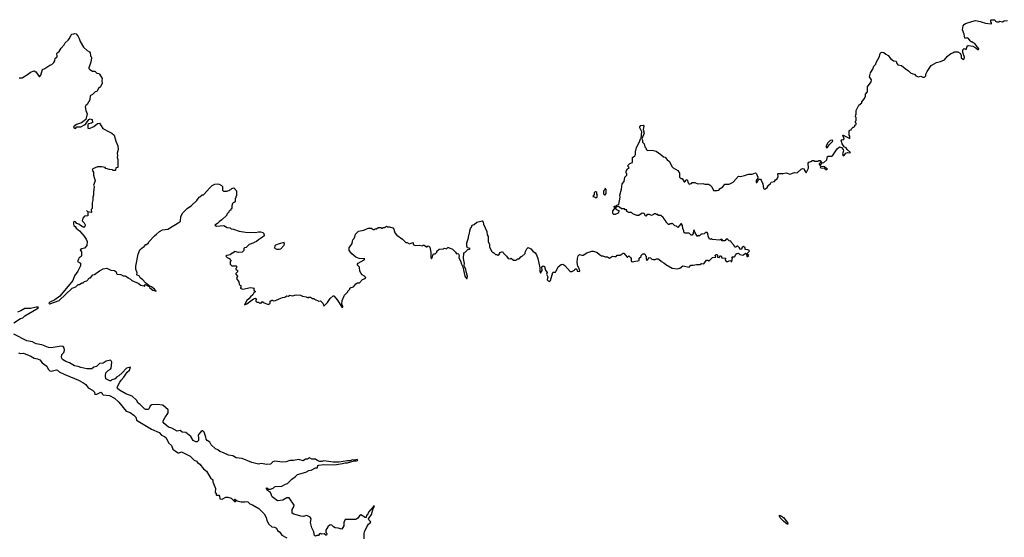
# Model space of a CAD drawing. Extents: x 2323203 to 2567568, y 883585 to 1022917.
# Tile 133 of 256: x 2481323 to 2495149, y 921866 to 929140. Entities that reach past the tile are written whole.
import ezdxf

# ---------------------------------------------------------------- set-up
doc = ezdxf.new("R2010")
doc.units = 0

msp = doc.modelspace()

# ---------------------------------------------------------------- linework, layer by layer
at = {"layer": '0CON10XD'}
for points in [[(2493553, 928595), (2493592, 928562), (2493630, 928555), (2493638, 928525), (2493656, 928506), (2493706, 928496), (2493755, 928452), (2493803, 928423), (2493830, 928395), (2493865, 928378), (2493890, 928375), (2493905, 928350), (2493945, 928338), (2493975, 928348), (2494005, 928332), (2494027, 928333), (2494045, 928350), (2494048, 928375), (2494065, 928410), (2494124, 928496), (2494195, 928538), (2494255, 928552), (2494310, 928575), (2494351, 928629), (2494400, 928665), (2494425, 928672), (2494445, 928688), (2494495, 928690), (2494528, 928668), (2494544, 928635), (2494544, 928605), (2494575, 928580), (2494585, 928590), (2494588, 928615), (2494565, 928680), (2494568, 928715), (2494585, 928737), (2494615, 928720), (2494632, 928775), (2494645, 928779), (2494705, 928767), (2494750, 928745), (2494775, 928722), (2494785, 928720), (2494790, 928725), (2494785, 928740), (2494767, 928757), (2494736, 928806), (2494710, 928815), (2494695, 928830), (2494685, 928830), (2494671, 928841), (2494646, 928876), (2494627, 928887), (2494615, 928880), (2494595, 928880), (2494583, 928935), (2494561, 928995), (2494573, 929055), (2494585, 929074), (2494603, 929085), (2494695, 929116), (2494745, 929127), (2494815, 929116), (2494825, 929108), (2494885, 929089), (2494965, 929082), (2494970, 929085), (2494970, 929095), (2494960, 929105), (2494960, 929135), (2494965, 929140), (2495015, 929140), (2495025, 929120), (2495045, 929110), (2495075, 929110), (2495085, 929120), (2495125, 929112), (2495147, 929123), (2495195, 929128)], [(2481315, 928322), (2481360, 928325), (2481445, 928377), (2481475, 928404), (2481525, 928420), (2481548, 928408), (2481595, 928342), (2481605, 928340), (2481619, 928361), (2481645, 928440), (2481675, 928452), (2481745, 928502), (2481775, 928510), (2481805, 928540), (2481817, 928563), (2481822, 928598), (2481846, 928614), (2481852, 928625), (2481843, 928665), (2481848, 928675), (2481876, 928694), (2481905, 928738), (2481950, 928785), (2481964, 928816), (2482006, 928854), (2482022, 928875), (2482044, 928926), (2482055, 928938), (2482085, 928940), (2482095, 928948), (2482115, 928940), (2482145, 928903), (2482160, 928875), (2482171, 928831), (2482220, 928755), (2482271, 928705), (2482305, 928686), (2482314, 928675), (2482319, 928635), (2482332, 928605), (2482321, 928545), (2482296, 928465), (2482296, 928455), (2482310, 928440), (2482345, 928416), (2482378, 928415), (2482405, 928390), (2482435, 928382), (2482445, 928372), (2482482, 928315), (2482478, 928285), (2482482, 928248), (2482456, 928195), (2482432, 928175), (2482405, 928132), (2482382, 928125), (2482345, 928088), (2482315, 928070), (2482307, 928015), (2482271, 927949), (2482253, 927935), (2482242, 927915), (2482250, 927865), (2482271, 927815), (2482254, 927735), (2482191, 927689), (2482120, 927665), (2482080, 927635), (2482082, 927625), (2482105, 927612), (2482128, 927632), (2482180, 927635), (2482235, 927661), (2482253, 927675), (2482294, 927736), (2482315, 927746), (2482340, 927735), (2482347, 927695), (2482334, 927686), (2482292, 927678), (2482278, 927665), (2482280, 927615), (2482305, 927612), (2482365, 927640), (2482415, 927682), (2482445, 927688), (2482493, 927613), (2482580, 927565)], [(2488635, 925580), (2488659, 925615), (2488657, 925665), (2488675, 925682), (2488693, 925673), (2488708, 925618), (2488730, 925585), (2488722, 925565), (2488738, 925525), (2488730, 925485), (2488742, 925472), (2488765, 925462), (2488777, 925475), (2488810, 925585), (2488815, 925590), (2488845, 925590), (2488850, 925605), (2488862, 925615), (2488885, 925668), (2488925, 925698), (2488952, 925702), (2488980, 925685), (2489055, 925602), (2489075, 925600), (2489115, 925622), (2489125, 925638), (2489135, 925638), (2489147, 925627), (2489150, 925605), (2489185, 925600), (2489190, 925615), (2489182, 925622), (2489180, 925645), (2489160, 925675), (2489153, 925727), (2489154, 925786), (2489165, 925820), (2489185, 925838), (2489215, 925830), (2489235, 925832), (2489285, 925862), (2489355, 925888), (2489375, 925888), (2489425, 925872), (2489465, 925838), (2489493, 925823), (2489512, 925822), (2489545, 925808), (2489575, 925808), (2489605, 925788), (2489645, 925818), (2489675, 925810), (2489697, 925813), (2489715, 925830), (2489755, 925830), (2489795, 925860), (2489805, 925860), (2489852, 925802), (2489858, 925802), (2489875, 925820), (2489898, 925798), (2489908, 925785), (2489908, 925755), (2489915, 925740), (2489925, 925738), (2490020, 925755), (2490022, 925788), (2490048, 925812), (2490052, 925828), (2490075, 925850), (2490095, 925850), (2490108, 925838), (2490112, 925822), (2490120, 925815), (2490118, 925785), (2490125, 925760), (2490135, 925760), (2490166, 925796), (2490180, 925795), (2490200, 925775), (2490215, 925770), (2490245, 925768), (2490265, 925780), (2490288, 925778), (2490300, 925775), (2490335, 925740), (2490370, 925725), (2490395, 925698), (2490485, 925648), (2490555, 925639), (2490595, 925648), (2490635, 925681), (2490725, 925662), (2490745, 925688), (2490782, 925688), (2490825, 925700), (2490872, 925698), (2490895, 925712), (2490932, 925708), (2490965, 925760), (2490985, 925760), (2490995, 925750), (2491005, 925750), (2491053, 925797), (2491098, 925802), (2491090, 925825), (2491105, 925840), (2491115, 925840), (2491122, 925832), (2491122, 925802), (2491145, 925800), (2491165, 925820), (2491175, 925820), (2491182, 925792), (2491235, 925790), (2491230, 925765), (2491245, 925740), (2491265, 925740), (2491295, 925757), (2491310, 925750), (2491315, 925740), (2491325, 925740), (2491330, 925795), (2491322, 925808), (2491355, 925808), (2491365, 925812), (2491378, 925845), (2491394, 925856), (2491417, 925857), (2491435, 925840), (2491475, 925832), (2491486, 925834), (2491515, 925860), (2491530, 925845), (2491532, 925812), (2491545, 925810), (2491560, 925825), (2491542, 925842), (2491540, 925855), (2491570, 925885), (2491568, 925895), (2491547, 925907), (2491512, 925912), (2491510, 925935), (2491485, 925952), (2491468, 925945), (2491460, 925915), (2491445, 925910), (2491432, 925935), (2491407, 925957), (2491395, 925958), (2491379, 925941), (2491364, 925944), (2491357, 925967), (2491312, 926012), (2491308, 926028), (2491285, 926030), (2491255, 926058), (2491244, 926056), (2491225, 926030), (2491185, 926030), (2491180, 926035), (2491190, 926045), (2491185, 926050), (2491165, 926050), (2491155, 926040), (2491045, 926050), (2491035, 926058), (2491015, 926050), (2490992, 926095), (2490987, 926137), (2490978, 926148), (2490955, 926150), (2490935, 926130), (2490905, 926128), (2490890, 926125), (2490865, 926100), (2490855, 926110), (2490845, 926100), (2490835, 926100), (2490802, 926152), (2490795, 926180), (2490783, 926177), (2490780, 926135), (2490765, 926110), (2490752, 926112), (2490725, 926140), (2490665, 926140), (2490650, 926155), (2490650, 926175), (2490634, 926204), (2490629, 926249), (2490615, 926270), (2490605, 926270), (2490565, 926220), (2490545, 926240), (2490522, 926242), (2490485, 926280), (2490475, 926270), (2490455, 926270), (2490445, 926260), (2490435, 926260), (2490400, 926295), (2490400, 926305), (2490359, 926359), (2490325, 926390), (2490295, 926390), (2490285, 926400), (2490263, 926403), (2490255, 926410), (2490235, 926410), (2490225, 926400), (2490195, 926390), (2490165, 926400), (2490135, 926400), (2490115, 926380), (2490100, 926395), (2490100, 926405), (2490085, 926418), (2490065, 926422), (2490015, 926390), (2489988, 926388), (2489935, 926410), (2489915, 926430), (2489878, 926428), (2489850, 926445), (2489847, 926467), (2489825, 926470), (2489815, 926480), (2489775, 926480), (2489746, 926506), (2489725, 926513), (2489708, 926512), (2489690, 926495), (2489690, 926485), (2489701, 926471), (2489737, 926457), (2489738, 926445), (2489725, 926420), (2489685, 926402), (2489665, 926402), (2489650, 926415), (2489650, 926455), (2489680, 926485), (2489678, 926498), (2489670, 926505), (2489672, 926518), (2489695, 926520), (2489710, 926535), (2489737, 926545), (2489757, 926645), (2489752, 926675), (2489773, 926757), (2489782, 926835), (2489810, 926865), (2489822, 926928), (2489850, 926955), (2489850, 926975), (2489840, 926985), (2489840, 927015), (2489848, 927022), (2489850, 927035), (2489880, 927065), (2489860, 927085), (2489892, 927118), (2489930, 927135), (2489930, 927205), (2489962, 927228), (2489968, 927245), (2489968, 927292), (2489977, 927303), (2489982, 927345), (2490028, 927425), (2490040, 927465), (2490050, 927475), (2490058, 927565), (2490031, 927621), (2490031, 927635), (2490045, 927651), (2490076, 927656), (2490088, 927645), (2490078, 927595), (2490092, 927545), (2490060, 927465), (2490070, 927445), (2490068, 927418), (2490090, 927395), (2490100, 927355), (2490115, 927340), (2490125, 927310), (2490145, 927300), (2490205, 927306), (2490260, 927290), (2490327, 927247), (2490365, 927213), (2490389, 927209), (2490415, 927170), (2490448, 927145), (2490482, 927075), (2490499, 927059), (2490565, 927022), (2490586, 926985), (2490588, 926925), (2490608, 926908), (2490626, 926906), (2490655, 926860), (2490665, 926860), (2490685, 926890), (2490695, 926892), (2490712, 926845), (2490725, 926830), (2490755, 926840), (2490765, 926850), (2490805, 926850), (2490845, 926832), (2490915, 926840), (2490945, 926830), (2490995, 926830), (2491005, 926820), (2491015, 926820), (2491043, 926793), (2491065, 926740), (2491115, 926738), (2491140, 926745), (2491161, 926769), (2491195, 926790), (2491225, 926830), (2491285, 926830), (2491340, 926855), (2491418, 926942), (2491445, 926938), (2491502, 926948), (2491555, 926970), (2491609, 926971), (2491655, 926988), (2491670, 926975), (2491690, 926925), (2491688, 926912), (2491665, 926880), (2491665, 926850), (2491675, 926850), (2491685, 926860), (2491702, 926898), (2491725, 926900), (2491737, 926887), (2491758, 926835), (2491768, 926768), (2491785, 926760), (2491797, 926763), (2491818, 926782), (2491830, 926795), (2491830, 926805), (2491865, 926840), (2491874, 926856), (2491920, 926865), (2491935, 926890), (2491960, 926905), (2491972, 926938), (2491970, 926975), (2491975, 926980), (2492045, 926980), (2492085, 926988), (2492135, 926970), (2492205, 926992), (2492242, 926988), (2492295, 927040), (2492315, 927050), (2492340, 927045), (2492338, 927028), (2492365, 926990), (2492387, 927023), (2492398, 927055), (2492394, 927124), (2492402, 927138), (2492434, 927146), (2492455, 927162), (2492472, 927162), (2492485, 927150), (2492535, 927150), (2492545, 927160), (2492565, 927160), (2492580, 927135), (2492565, 927130), (2492550, 927115), (2492550, 927105), (2492565, 927090), (2492592, 927128), (2492615, 927132), (2492658, 927172), (2492664, 927216), (2492675, 927222), (2492725, 927220), (2492735, 927226), (2492801, 927325), (2492835, 927352), (2492864, 927345), (2492888, 927315), (2492889, 927295), (2492879, 927255), (2492885, 927227), (2492905, 927239), (2492924, 927266), (2492945, 927274), (2492982, 927268), (2492987, 927275), (2492944, 927314), (2492928, 927338), (2492902, 927352), (2492874, 927395), (2492860, 927445), (2492873, 927457), (2492887, 927453), (2492898, 927465), (2492880, 927515), (2492885, 927518), (2492978, 927472), (2492980, 927505), (2492970, 927515), (2492970, 927575), (2492982, 927588), (2492998, 927592), (2493002, 927608), (2493025, 927630), (2493035, 927630), (2493048, 927642), (2493052, 927658), (2493070, 927665), (2493070, 927685), (2493060, 927695), (2493060, 927715), (2493070, 927725), (2493070, 927765), (2493060, 927775), (2493062, 927802), (2493070, 927815), (2493070, 927865), (2493105, 927940), (2493148, 927972), (2493150, 927985), (2493188, 928032), (2493202, 928065), (2493198, 928095), (2493229, 928125), (2493230, 928195), (2493281, 928265), (2493282, 928295), (2493258, 928335), (2493268, 928395), (2493303, 928445), (2493316, 928485), (2493344, 928516), (2493351, 928539), (2493397, 928623), (2493406, 928664), (2493422, 928678), (2493435, 928684), (2493459, 928679), (2493483, 928653), (2493520, 928635), (2493553, 928595)], [(2482580, 927565), (2482618, 927545), (2482652, 927515), (2482675, 927432), (2482703, 927365), (2482707, 927315), (2482692, 927265), (2482698, 927225), (2482692, 927205), (2482700, 927175), (2482700, 927065), (2482672, 927058), (2482670, 927025), (2482665, 927020), (2482635, 927020), (2482625, 927030), (2482583, 927033), (2482535, 927050), (2482522, 927062), (2482475, 927072), (2482415, 927070), (2482350, 927045), (2482342, 927025), (2482360, 926995), (2482360, 926955), (2482382, 926875), (2482360, 926815), (2482368, 926795), (2482358, 926715), (2482360, 926675), (2482350, 926645), (2482350, 926605), (2482340, 926565), (2482340, 926485), (2482328, 926472), (2482330, 926435), (2482325, 926430), (2482280, 926440), (2482262, 926458), (2482280, 926440), (2482278, 926382), (2482235, 926378), (2482208, 926352), (2482200, 926315), (2482230, 926285), (2482242, 926255), (2482237, 926233), (2482225, 926218), (2482176, 926246), (2482156, 926266), (2482126, 926276), (2482105, 926300), (2482088, 926302), (2482080, 926295), (2482078, 926265), (2482085, 926248), (2482104, 926234), (2482115, 926210), (2482162, 926172), (2482229, 926099), (2482256, 926056), (2482270, 926025), (2482264, 925966), (2482235, 925928), (2482195, 925922), (2482172, 925905), (2482189, 925879), (2482189, 925825), (2482186, 925814), (2482159, 925791), (2482142, 925755), (2482140, 925735), (2482165, 925730), (2482178, 925718), (2482177, 925683), (2482140, 925605), (2482095, 925540), (2482068, 925475), (2481887, 925253), (2481817, 925203), (2481745, 925170), (2481734, 925155), (2481745, 925148), (2481876, 925194), (2482062, 925365), (2482110, 925385), (2482143, 925417), (2482165, 925420), (2482195, 925440), (2482215, 925440), (2482235, 925460), (2482265, 925470), (2482305, 925510), (2482318, 925512), (2482350, 925555), (2482375, 925560), (2482445, 925610), (2482495, 925640), (2482545, 925648), (2482605, 925622), (2482657, 925617), (2482678, 925598), (2482682, 925575), (2482693, 925563), (2482745, 925560), (2482775, 925542), (2482805, 925540), (2482825, 925530), (2482845, 925510), (2482880, 925495), (2482900, 925475), (2482985, 925438), (2483025, 925410), (2483070, 925400), (2483075, 925390), (2483080, 925395), (2483070, 925405), (2483085, 925420), (2483140, 925390), (2483152, 925372), (2483191, 925341), (2483240, 925325), (2483215, 925355), (2483175, 925386), (2483140, 925400), (2483090, 925440), (2483052, 925485), (2483014, 925514), (2482999, 925539), (2482975, 925548), (2482970, 925555), (2482972, 925582), (2482953, 925635), (2482953, 925675), (2482987, 925845), (2483012, 925905), (2483044, 925936), (2483069, 925951), (2483095, 925980), (2483105, 925980), (2483130, 926005), (2483135, 926020), (2483215, 926102), (2483246, 926124), (2483287, 926163), (2483330, 926185), (2483405, 926198), (2483573, 926297), (2483582, 926308), (2483588, 926375), (2483612, 926425), (2483675, 926488), (2483735, 926528), (2483809, 926601), (2483845, 926648), (2483855, 926650), (2483885, 926680), (2483905, 926680), (2483991, 926779), (2484025, 926808), (2484065, 926828), (2484095, 926832), (2484125, 926830), (2484158, 926808), (2484170, 926795), (2484170, 926745), (2484185, 926730), (2484235, 926730), (2484243, 926737), (2484265, 926740), (2484275, 926750), (2484288, 926752), (2484302, 926768), (2484328, 926778), (2484370, 926735), (2484370, 926665), (2484360, 926655), (2484360, 926635), (2484350, 926625), (2484348, 926582), (2484335, 926570), (2484322, 926568), (2484310, 926555), (2484300, 926525), (2484300, 926485), (2484290, 926475), (2484288, 926462), (2484272, 926458), (2484260, 926445), (2484260, 926435), (2484233, 926407), (2484230, 926395), (2484160, 926325), (2484127, 926303), (2484103, 926277), (2484062, 926252), (2484085, 926238), (2484189, 926249), (2484235, 926220), (2484277, 926217), (2484295, 926202), (2484325, 926198), (2484405, 926168), (2484495, 926152), (2484635, 926148), (2484675, 926158), (2484705, 926158), (2484737, 926147), (2484753, 926133), (2484755, 926102), (2484735, 926082), (2484675, 926048), (2484650, 926025), (2484575, 925988), (2484545, 925980), (2484505, 925940), (2484480, 925935), (2484470, 925925), (2484470, 925895), (2484448, 925872), (2484395, 925870), (2484345, 925880), (2484315, 925860), (2484305, 925860), (2484280, 925835), (2484234, 925826), (2484220, 925815), (2484235, 925798), (2484265, 925782), (2484290, 925755), (2484290, 925745), (2484280, 925735), (2484280, 925705), (2484302, 925682), (2484365, 925680), (2484370, 925675), (2484370, 925655), (2484360, 925645), (2484360, 925635), (2484380, 925615), (2484380, 925595), (2484360, 925575), (2484360, 925565), (2484380, 925535), (2484370, 925505), (2484400, 925455), (2484403, 925423), (2484412, 925412), (2484430, 925405), (2484427, 925373), (2484420, 925365), (2484455, 925351), (2484565, 925376), (2484620, 925365), (2484613, 925357), (2484610, 925335), (2484630, 925325), (2484628, 925315), (2484610, 925300), (2484595, 925273), (2484563, 925247), (2484543, 925215), (2484515, 925193), (2484480, 925135), (2484515, 925149), (2484605, 925217), (2484635, 925228), (2484650, 925215), (2484640, 925205), (2484640, 925185), (2484652, 925172), (2484675, 925170), (2484695, 925150), (2484705, 925160), (2484718, 925162), (2484735, 925180), (2484755, 925160), (2484805, 925140), (2484825, 925140), (2484842, 925158), (2484840, 925185), (2484865, 925200), (2484875, 925200), (2484885, 925190), (2484915, 925192), (2484965, 925218), (2485015, 925238), (2485045, 925240), (2485073, 925257), (2485097, 925253), (2485115, 925268), (2485155, 925258), (2485205, 925272), (2485265, 925270), (2485293, 925253), (2485347, 925247), (2485375, 925230), (2485385, 925240), (2485405, 925240), (2485435, 925220), (2485455, 925220), (2485462, 925212), (2485523, 925183), (2485545, 925190), (2485580, 925155), (2485595, 925120), (2485605, 925123), (2485645, 925167), (2485685, 925222), (2485725, 925260), (2485735, 925260), (2485785, 925198), (2485845, 925100), (2485860, 925100), (2485863, 925115), (2485847, 925137), (2485850, 925195), (2485885, 925270), (2485930, 925315), (2485930, 925325), (2485960, 925355), (2485960, 925365), (2485972, 925378), (2485995, 925380), (2486015, 925392), (2486045, 925430), (2486065, 925440), (2486095, 925440), (2486135, 925490), (2486175, 925502), (2486182, 925515), (2486165, 925537), (2486132, 925555), (2486118, 925575), (2486098, 925608), (2486095, 925660), (2486063, 925695), (2486074, 925716), (2486160, 925765), (2486168, 925778), (2486092, 925782), (2486045, 925802), (2485985, 925848), (2485948, 925898), (2485950, 925935), (2485990, 925995), (2485998, 926028), (2486000, 926045), (2486020, 926065), (2486020, 926075), (2486030, 926085), (2486040, 926125), (2486083, 926167), (2486157, 926183), (2486215, 926210), (2486265, 926210), (2486285, 926190), (2486305, 926190), (2486315, 926200), (2486335, 926200), (2486355, 926220), (2486395, 926220), (2486405, 926210), (2486415, 926210), (2486425, 926220), (2486445, 926220), (2486475, 926238), (2486485, 926230), (2486515, 926230), (2486563, 926213), (2486577, 926195), (2486590, 926145), (2486621, 926111), (2486700, 926055), (2486745, 926010), (2486765, 926010), (2486795, 925992), (2486845, 926010), (2486850, 926005), (2486850, 925980), (2486875, 925968), (2486935, 925970), (2486978, 925962), (2486985, 925970), (2487005, 925970), (2487035, 925950), (2487045, 925950), (2487055, 925960), (2487068, 925958), (2487082, 925942), (2487098, 925875), (2487097, 925797), (2487105, 925780), (2487122, 925805), (2487124, 925826), (2487135, 925850), (2487155, 925850), (2487180, 925875), (2487182, 925888), (2487213, 925917), (2487275, 925920), (2487285, 925930), (2487315, 925922), (2487335, 925940), (2487345, 925940), (2487400, 925915), (2487442, 925872), (2487455, 925850), (2487475, 925852), (2487485, 925843), (2487492, 925825), (2487491, 925791), (2487515, 925752), (2487525, 925705), (2487546, 925665), (2487574, 925535), (2487595, 925503), (2487607, 925503), (2487610, 925535), (2487591, 925595), (2487588, 925635), (2487567, 925667), (2487566, 925684), (2487569, 925715), (2487555, 925785), (2487560, 925865), (2487575, 925870), (2487615, 925910), (2487637, 925913), (2487650, 925925), (2487610, 925935), (2487600, 925955), (2487600, 926005), (2487627, 926073), (2487630, 926115), (2487640, 926135), (2487642, 926175), (2487652, 926205), (2487667, 926223), (2487675, 926250), (2487705, 926260), (2487740, 926295), (2487815, 926312), (2487832, 926295), (2487838, 926265), (2487882, 926165), (2487888, 926118), (2487900, 926095), (2487900, 926025), (2487918, 925982), (2487920, 925945), (2487951, 925881), (2487965, 925870), (2487975, 925870), (2488005, 925840), (2488025, 925840), (2488035, 925830), (2488060, 925845), (2488060, 925855), (2488072, 925868), (2488105, 925880), (2488112, 925862), (2488158, 925818), (2488183, 925783), (2488215, 925780), (2488225, 925790), (2488255, 925760), (2488295, 925760), (2488315, 925780), (2488335, 925780), (2488365, 925810), (2488375, 925810), (2488420, 925855), (2488422, 925875), (2488445, 925920), (2488465, 925940), (2488499, 925919), (2488527, 925887), (2488560, 925865), (2488580, 925835), (2488598, 925785), (2488627, 925655), (2488626, 925606), (2488635, 925580)], [(2492665, 927344), (2492689, 927381), (2492742, 927435), (2492736, 927445), (2492705, 927442), (2492672, 927408), (2492647, 927365), (2492646, 927345), (2492665, 927344)], [(2492655, 927030), (2492642, 927032), (2492625, 927050), (2492575, 927052), (2492563, 927067), (2492575, 927080), (2492625, 927078), (2492660, 927045), (2492655, 927030)], [(2489425, 926640), (2489438, 926675), (2489428, 926688), (2489425, 926710), (2489415, 926720), (2489405, 926720), (2489390, 926705), (2489390, 926685), (2489370, 926655), (2489395, 926650), (2489405, 926640), (2489425, 926640)], [(2489545, 926680), (2489560, 926695), (2489560, 926755), (2489545, 926770), (2489538, 926752), (2489525, 926740), (2489522, 926725), (2489523, 926693), (2489535, 926680), (2489545, 926680)], [(2484965, 925913), (2484988, 925922), (2485032, 925965), (2485040, 925985), (2485038, 926008), (2484965, 925992), (2484915, 925970), (2484905, 925960), (2484900, 925935), (2484910, 925925), (2484934, 925914), (2484965, 925913)], [(2481240, 924880), (2481335, 924940), (2481368, 924952), (2481395, 924977), (2481563, 925075), (2481588, 925095), (2481585, 925100), (2481555, 925100), (2481475, 925080), (2481398, 925082), (2481341, 925049), (2481295, 925032)], [(2482605, 924065), (2482587, 924065), (2482535, 924094), (2482526, 924135), (2482534, 924176), (2482568, 924212), (2482599, 924231), (2482609, 924245), (2482618, 924325), (2482608, 924348), (2482597, 924357), (2482538, 924342), (2482495, 924312), (2482442, 924308), (2482403, 924267), (2482365, 924256), (2482335, 924234), (2482265, 924232), (2482180, 924250), (2482145, 924265), (2482095, 924275), (2482025, 924318), (2481971, 924335), (2481923, 924365), (2481912, 924395), (2481917, 924435), (2481942, 924465), (2481954, 924495), (2481947, 924527), (2481932, 924545), (2481905, 924551), (2481765, 924528), (2481730, 924535), (2481635, 924572), (2481557, 924587), (2481535, 924593), (2481505, 924612), (2481425, 924625), (2481242, 924722)], [(2481305, 924458), (2481335, 924450), (2481375, 924454), (2481482, 924412), (2481525, 924381), (2481572, 924372), (2481605, 924358), (2481639, 924319), (2481705, 924271), (2481725, 924227), (2481747, 924207), (2481765, 924202), (2481842, 924218), (2481854, 924214), (2481880, 924190), (2481955, 924152), (2482149, 924075), (2482211, 924041), (2482251, 924011), (2482285, 923966), (2482345, 923933), (2482372, 923905), (2482380, 923875), (2482405, 923876), (2482465, 923904), (2482477, 923897), (2482481, 923881), (2482495, 923869), (2482585, 923857), (2482655, 923819), (2482716, 923765), (2482819, 923639), (2482875, 923618), (2482925, 923584), (2482954, 923555), (2482965, 923514), (2483175, 923386), (2483280, 923340), (2483315, 923301), (2483355, 923284), (2483381, 923265), (2483412, 923192), (2483456, 923156), (2483474, 923105), (2483525, 923065), (2483548, 923055), (2483565, 923051), (2483595, 923066), (2483715, 923004), (2483775, 922951), (2483805, 922936), (2483818, 922915), (2483855, 922892), (2483905, 922828), (2483948, 922795), (2484004, 922704), (2484034, 922675), (2484037, 922645), (2484072, 922552), (2484070, 922495), (2484080, 922485), (2484080, 922465), (2484085, 922460), (2484119, 922459), (2484130, 922445), (2484135, 922408), (2484165, 922400), (2484220, 922430), (2484245, 922431), (2484295, 922418), (2484344, 922364), (2484360, 922375), (2484342, 922382), (2484340, 922395), (2484345, 922400), (2484378, 922378), (2484435, 922363), (2484485, 922363), (2484505, 922370), (2484525, 922364), (2484555, 922337), (2484593, 922323), (2484683, 922273), (2484756, 922195), (2484782, 922142), (2484792, 922102), (2484822, 922052), (2484865, 922014), (2484900, 922010), (2484930, 921995), (2484945, 921963), (2484975, 921936), (2485006, 921896), (2485075, 921858)], [(2486159, 921845), (2486159, 921915), (2486164, 921945), (2486196, 922015), (2486219, 922051), (2486245, 922068), (2486252, 922082), (2486225, 922110), (2486220, 922125), (2486264, 922186), (2486287, 922273), (2486307, 922305), (2486295, 922310), (2486288, 922292), (2486222, 922218), (2486206, 922184), (2486192, 922175), (2486190, 922145), (2486175, 922144), (2486115, 922181), (2486095, 922169), (2486073, 922135), (2486045, 922118), (2485895, 922117), (2485876, 922075), (2485877, 922025), (2485845, 921982), (2485796, 921996), (2485755, 922000), (2485728, 922015), (2485706, 922036), (2485685, 922040), (2485648, 922015), (2485622, 921965), (2485623, 921933), (2485637, 921913), (2485630, 921895), (2485620, 921895), (2485597, 921917), (2485565, 921912), (2485545, 921920), (2485534, 921916), (2485517, 921893), (2485498, 921892), (2485475, 921880), (2485465, 921890), (2485454, 921945), (2485425, 922000), (2485408, 922075), (2485417, 922125), (2485400, 922150), (2485355, 922173), (2485305, 922159), (2485272, 922162), (2485223, 922177), (2485171, 922191), (2485150, 922205), (2485149, 922255), (2485174, 922295), (2485176, 922316), (2485105, 922421), (2485075, 922422), (2485020, 922390), (2484945, 922377), (2484869, 922435), (2484844, 922494), (2484802, 922525), (2484782, 922558), (2484795, 922560), (2484815, 922542), (2484843, 922543), (2484884, 922556), (2484900, 922575), (2484915, 922581), (2485005, 922583), (2485055, 922614), (2485085, 922620), (2485147, 922685), (2485195, 922719), (2485223, 922747), (2485340, 922780), (2485384, 922806), (2485415, 922809), (2485475, 922840), (2485507, 922843), (2485512, 922875), (2485525, 922881), (2485595, 922890), (2485745, 922886), (2485856, 922904), (2485895, 922914), (2485925, 922914), (2486021, 922939), (2486055, 922941), (2486067, 922945), (2486070, 922955), (2486060, 922960), (2486025, 922952), (2485995, 922954), (2485961, 922939), (2485925, 922941), (2485805, 922922), (2485725, 922921), (2485595, 922942), (2485565, 922931), (2485535, 922933), (2485495, 922948), (2485475, 922966), (2485426, 922966), (2485395, 922981), (2485365, 922964), (2485335, 922962), (2485305, 922941), (2485245, 922961), (2485166, 922944), (2485115, 922947), (2485064, 922926), (2485015, 922921), (2484905, 922936), (2484879, 922925), (2484845, 922896), (2484795, 922889), (2484715, 922903), (2484675, 922895), (2484585, 922918), (2484445, 922973), (2484362, 922982), (2484315, 923011), (2484255, 923018), (2484185, 923054), (2484132, 923072), (2484105, 923094), (2484075, 923108), (2484014, 923165), (2483992, 923205), (2483957, 923225), (2483943, 923245), (2483939, 923275), (2483912, 923342), (2483895, 923360), (2483885, 923360), (2483865, 923347), (2483835, 923313), (2483830, 923295), (2483836, 923265), (2483832, 923228), (2483815, 923209), (2483795, 923206), (2483760, 923225), (2483725, 923284), (2483655, 923339), (2483607, 923345), (2483575, 923366), (2483535, 923357), (2483459, 923399), (2483415, 923414), (2483353, 923463), (2483338, 923485), (2483340, 923505), (2483365, 923555), (2483395, 923590), (2483407, 923613), (2483407, 923655), (2483335, 923725), (2483255, 923733), (2483181, 923729), (2483157, 923715), (2483142, 923678), (2483128, 923662), (2483095, 923660), (2483075, 923670), (2483015, 923731), (2482985, 923751), (2482962, 923795), (2482901, 923851), (2482815, 923883), (2482725, 923933), (2482696, 923956), (2482692, 923975), (2482729, 924045), (2482748, 924075), (2482786, 924114), (2482834, 924186), (2482867, 924215), (2482879, 924259), (2482825, 924245), (2482762, 924175), (2482715, 924134), (2482685, 924115), (2482665, 924091), (2482619, 924081), (2482605, 924065)], [(2492105, 922046), (2492046, 922095), (2492001, 922141), (2491990, 922165), (2491994, 922175), (2492022, 922165), (2492047, 922145), (2492106, 922075), (2492111, 922055), (2492105, 922046)]]:
    msp.add_lwpolyline(points, dxfattribs=at)

doc.saveas('drawing.dxf')
